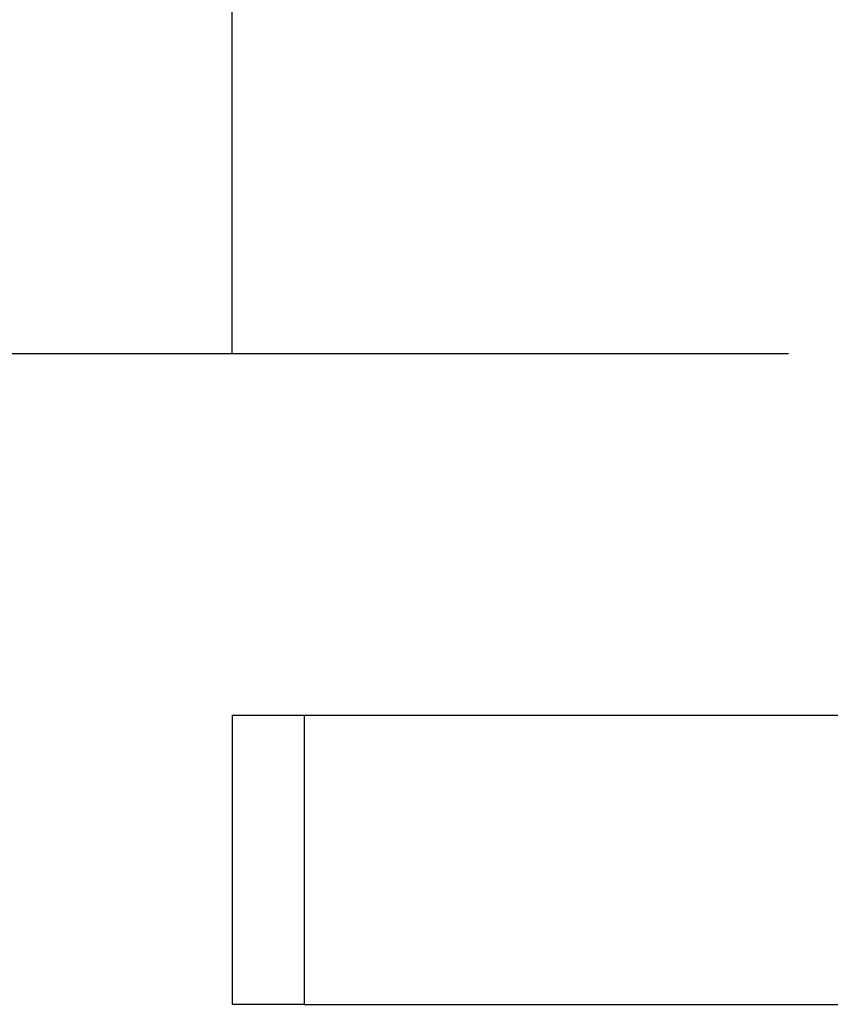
# Model space of a CAD drawing. Header units: millimetres. Extents: x 0 to 10500, y 0 to 14850.
# Tile 15 of 27: x 4679 to 4791, y 13058 to 13194. Entities that reach past the tile are written whole.
import ezdxf

# ---------------------------------------------------------------- set-up
doc = ezdxf.new("R2010")
doc.units = ezdxf.units.MM
doc.header["$LTSCALE"] = 968
doc.layers.get('0').update_dxf_attribs({"linetype": 'CONTINUOUS'})
for name, color, linetype in [('50879501_600_links_2_BL4', 7, 'CONTINUOUS'), ('51535065_links_2_BL8', 7, 'CONTINUOUS'), ('_2D-BEM', 7, 'CONTINUOUS')]:
    doc.layers.add(name, color=color, linetype=linetype)
doc.styles.get("Standard").update_dxf_attribs({"font": 'txt', "width": 0.7})
doc.dimstyles.new('DIMSTYLE_2', dxfattribs={"dimtxt": 125, "dimasz": 175, "dimexe": 2, "dimexo": 1, "dimtad": 1, "dimdec": 1, "dimtxsty": 'Standard', "dimblk": '_FILLED', "dimblk1": '_FILLED', "dimblk2": '_FILLED', "dimcen": 0.09, "dimadec": 1, "dimazin": 2, "dimtp": 0.5, "dimtm": 0.5, "dimtfac": 1, "dimtdec": 1, "dimtofl": 0, "dimtmove": 0, "dimatfit": 3, "dimldrblk": '_FILLED', "dimfxl": 1, "dimtolj": 1, "dimarcsym": 0})
doc.dimstyles.new('DIMSTYLE_3', dxfattribs={"dimtxt": 125, "dimasz": 175, "dimexe": 2, "dimexo": 1, "dimtad": 1, "dimdec": 1, "dimtxsty": 'Standard', "dimblk": '_FILLED', "dimblk1": '_FILLED', "dimblk2": '_FILLED', "dimcen": 0.09, "dimadec": 1, "dimazin": 2, "dimtp": 0.3, "dimtm": 0.3, "dimtfac": 1, "dimtdec": 1, "dimtofl": 0, "dimtmove": 0, "dimatfit": 3, "dimldrblk": '_FILLED', "dimfxl": 1, "dimtolj": 1, "dimarcsym": 0})

# ---------------------------------------------------------------- blocks, each defined once
blk = doc.blocks.new('50879501_600_LINKS_2_BL4', base_point=(4806.06, 10966.67))
at = {"layer": '50879501_600_links_2_BL4', "color": 7, "linetype": 'Continuous'}
for p, q in [((4708.56, 13097.67), (4708.56, 13057.67)), ((4708.56, 13097.67), (4713.56, 13097.67)), ((4713.56, 13097.67), (4718.56, 13097.67)), ((4718.56, 13097.67), (4830.06, 13097.67)), ((4713.56, 13057.67), (4708.56, 13057.67)), ((4718.56, 13057.67), (4713.56, 13057.67)), ((4718.56, 13057.67), (4830.06, 13057.67))]:
    blk.add_line(p, q, dxfattribs=at)
at = {"layer": '50879501_600_links_2_BL4', "color": 9, "linetype": 'Continuous'}
blk.add_line((4718.56, 13097.67), (4718.56, 13057.67), dxfattribs=at)
blk = doc.blocks.new('_FILLED')
at = {"color": 0, "linetype": 'ByBlock'}
blk.add_solid([(0, 0), (-1, 0.14286), (-1, -0.14286)], dxfattribs=at)
blk = doc.blocks.new('*D5')
at = {"layer": '_2D-BEM', "color": 2, "linetype": 'Continuous'}
for p, q in [((4708.56, 13147.67), (4708.56, 13643.55)), ((4858.56, 13197.37), (4858.56, 13643.55)), ((4708.56, 13543.55), (4333.56, 13543.55)), ((4333.56, 13543.55), (4783.56, 13543.55)), ((5345.56, 13543.55), (4783.56, 13543.55)), ((4858.56, 13543.55), (5345.56, 13543.55))]:
    blk.add_line(p, q, dxfattribs=at)
at = {"layer": '_2D-BEM', "color": 2, "linetype": 'Continuous', "xscale": 175, "yscale": 175, "zscale": 175}
blk.add_blockref('_FILLED', (4708.56, 13543.55), dxfattribs=at)
at = {"layer": '_2D-BEM', "color": 2, "linetype": 'Continuous', "xscale": 175, "yscale": 175, "zscale": 175, "rotation": 180}
blk.add_blockref('_FILLED', (4858.56, 13543.55), dxfattribs=at)
at = {"layer": '_2D-BEM', "color": 2, "linetype": 'Continuous', "insert": (5086.63, 13699.8), "char_height": 125, "width": 388.3929, "attachment_point": 1, "line_spacing_factor": 0.9}
blk.add_mtext('150', dxfattribs=at)
blk = doc.blocks.new('*D7')
at = {"layer": '_2D-BEM', "color": 2, "linetype": 'Continuous'}
for p, q in [((4164.43, 13147.67), (4164.43, 13522.67)), ((4164.43, 13522.67), (4164.43, 13112.67)), ((4785.56, 13147.67), (4064.43, 13147.67)), ((4164.43, 12675.16), (4164.43, 13112.67)), ((4658.56, 13077.67), (4064.43, 13077.67)), ((4164.43, 13077.67), (4164.43, 12675.16))]:
    blk.add_line(p, q, dxfattribs=at)
at = {"layer": '_2D-BEM', "color": 2, "linetype": 'Continuous', "xscale": 175, "yscale": 175, "zscale": 175}
for p, rotation in [((4164.43, 13147.67), 270), ((4164.43, 13077.67), 90)]:
    blk.add_blockref('_FILLED', p, dxfattribs=dict(at, rotation=rotation))
at = {"layer": '_2D-BEM', "color": 2, "linetype": 'Continuous', "insert": (4008.18, 12871.58), "char_height": 125, "width": 294.6429, "attachment_point": 3, "rotation": 90, "line_spacing_factor": 0.9}
blk.add_mtext('70', dxfattribs=at)
blk = doc.blocks.new('51535065_LINKS_2_BL8', base_point=(4676.87, 8871.24))
at = {"layer": '51535065_links_2_BL8', "color": 2, "linetype": 'Continuous'}
dim = blk.add_linear_dim(base=(4858.56, 13543.55), p1=(4708.56, 13146.67), p2=(4858.56, 13196.37), dimstyle='DIMSTYLE_2', dxfattribs=at)
dim.commit()
dim.dimension.update_dxf_attribs({"geometry": '*D5', "text_midpoint": (5198.24, 13543.55), "dimtype": 160})
dim = blk.add_linear_dim(base=(4164.43, 13077.67), p1=(4786.56, 13147.67), p2=(4659.56, 13077.67), angle=270, dimstyle='DIMSTYLE_3', dxfattribs=at)
dim.commit()
dim.dimension.update_dxf_attribs({"geometry": '*D7', "text_midpoint": (4164.43, 12755.51), "dimtype": 160})

msp = doc.modelspace()

# ---------------------------------------------------------------- block references
at = {"layer": '50879501_600_links_2_BL4'}
msp.add_blockref('50879501_600_LINKS_2_BL4', (4806.06, 10966.67), dxfattribs=at)
at = {"layer": '51535065_links_2_BL8'}
msp.add_blockref('51535065_LINKS_2_BL8', (4676.87, 8871.24), dxfattribs=at)

doc.saveas('drawing.dxf')
